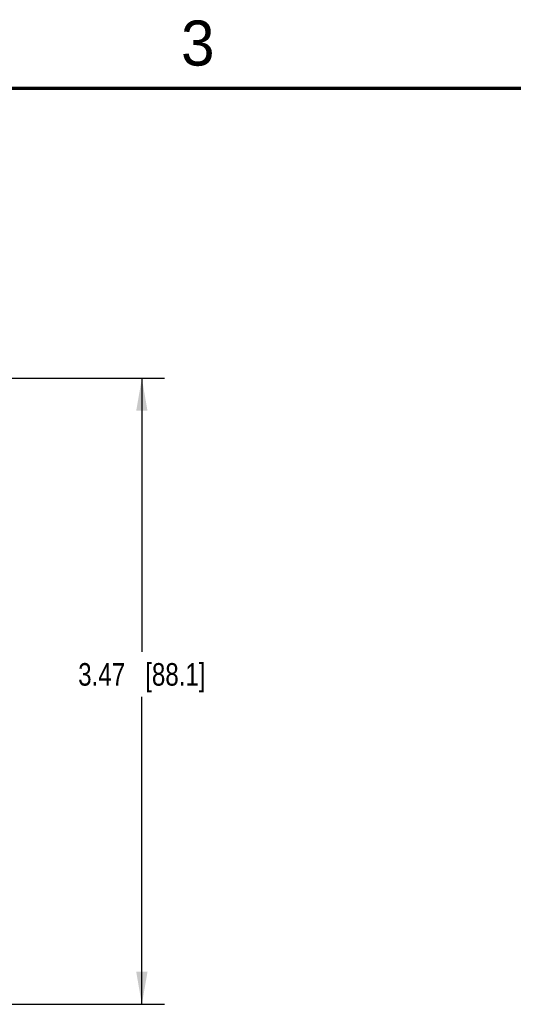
# Model space of a CAD drawing. Header units: inches. Extents: x 0 to 34, y 0 to 22.
# Tile 99 of 111: x 22.4 to 25.1, y 16.4 to 21.9. Entities that reach past the tile are written whole.
import ezdxf

# ---------------------------------------------------------------- set-up
doc = ezdxf.new("R2010")
doc.units = ezdxf.units.IN
doc.header["$LTSCALE"] = 1.87
doc.header["$MEASUREMENT"] = 0
doc.layers.get('0').update_dxf_attribs({"linetype": 'CONTINUOUS'})
doc.layers.add('DIMENSIONS', color=7, linetype='CONTINUOUS')
doc.styles.get("Standard").update_dxf_attribs({"font": 'txt', "width": 0.8})
doc.styles.add('TEXTSTYLE_2', font='txt')
doc.dimstyles.new('DIMSTYLE_1', dxfattribs={"dimtxt": 0.125, "dimasz": 0.18, "dimexe": 0.125, "dimexo": 0.0625, "dimgap": 0.0625, "dimtad": 0, "dimtih": 1, "dimtoh": 1, "dimzin": 4, "dimdsep": 46, "dimtxsty": 'STANDARD', "dimblk": '_FILLED', "dimblk1": '_FILLED', "dimblk2": '_FILLED', "dimcen": 0.09, "dimadec": 0, "dimazin": 0, "dimtp": 0.01, "dimtm": 0.01, "dimtfac": 1, "dimtofl": 0, "dimtmove": 0, "dimatfit": 3, "dimldrblk": '_FILLED', "dimfxl": 1, "dimtolj": 1, "dimtzin": 4, "dimarcsym": 0})

# ---------------------------------------------------------------- blocks, each defined once
blk = doc.blocks.new('_FILLED')
at = {"color": 0, "linetype": 'BYBLOCK'}
blk.add_solid([(0, 0), (-1, 0.174), (-1, -0.174)], dxfattribs=at)
blk = doc.blocks.new('*D7')
at = {"layer": 'DIMENSIONS', "color": 2, "linetype": 'CONTINUOUS'}
for p, q in [((22.2522, 19.8932), (23.1647, 19.8932)), ((23.0397, 19.8932), (23.0397, 18.3774)), ((23.0397, 16.4242), (23.0397, 18.1274)), ((22.2522, 16.4242), (23.1647, 16.4242))]:
    blk.add_line(p, q, dxfattribs=at)
at = {"layer": 'DIMENSIONS', "color": 2, "linetype": 'CONTINUOUS', "xscale": 0.18, "yscale": 0.18, "zscale": 0.18}
for p, rotation in [((23.0397, 19.8932), 90), ((23.0397, 16.4242), 270)]:
    blk.add_blockref('_FILLED', p, dxfattribs=dict(at, rotation=rotation))
at = {"layer": 'DIMENSIONS', "color": 2, "linetype": 'CONTINUOUS', "insert": (23.0397, 18.3149), "char_height": 0.125, "width": 1.125, "attachment_point": 2, "line_spacing_factor": 0.9}
blk.add_mtext('3.47{\\Ftxt.shx;\\W1.000000;\\H0.125000; }[88.1]', dxfattribs=at)

msp = doc.modelspace()

# ---------------------------------------------------------------- linework, layer by layer
at = {"color": 7, "linetype": 'CONTINUOUS', "const_width": 0.02}
msp.add_lwpolyline([(33.5, 21.5), (0.5, 21.5)], dxfattribs=at)

# ---------------------------------------------------------------- texts
at = {"color": 2, "linetype": 'CONTINUOUS', "insert": (23.257, 21.8759), "char_height": 0.25, "width": 0.25, "attachment_point": 1, "line_spacing_factor": 0.9, "style": 'TEXTSTYLE_2'}
msp.add_mtext('3', dxfattribs=at)

# ---------------------------------------------------------------- dimensions: what is measured, and where the dimension line sits
at = {"layer": 'DIMENSIONS', "color": 2, "linetype": 'CONTINUOUS'}
dim = msp.add_linear_dim(base=(23.0397, 19.8932), p1=(22.1897, 16.4242), p2=(22.1897, 19.8932), angle=90, dimstyle='DIMSTYLE_1', dxfattribs=at)
dim.commit()
dim.dimension.update_dxf_attribs({"geometry": '*D7', "text_midpoint": (23.0397, 18.2524), "dimtype": 160})

doc.saveas('drawing.dxf')
